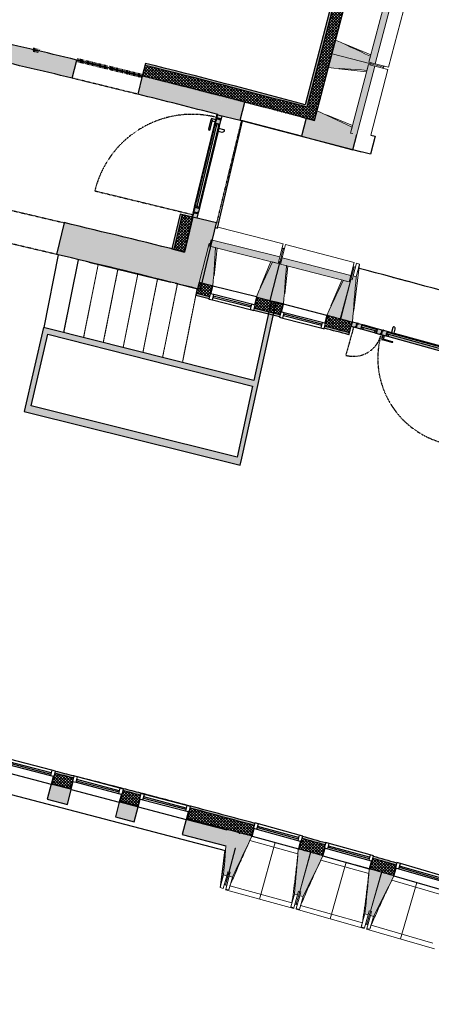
# Model space of a CAD drawing. Header units: millimetres. Extents: x -24070 to 30874, y -36590 to 4541.
# Tile 75 of 91: x 8772 to 13828, y -35684 to -23585. Entities that reach past the tile are written whole.
import ezdxf

# ---------------------------------------------------------------- set-up
doc = ezdxf.new("R2010")
doc.units = ezdxf.units.MM
doc.linetypes.add('Tiret', pattern=[2.5, 1.25, -1.25])
doc.linetypes.add('Tiret_2_', pattern=[2.5, 1.25, -1.25])
for name, color, linetype, lineweight, true_color in [('A-AREA', 4, 'Tiret', 100, 0x00ffff), ('A-DOOR-GLAZ', 7, 'Continuous', 25, 0x5c63b1), ('A-DOOR-HDLN', 5, 'Tiret', 25, 0x0000ff), ('A-GLAZ', 7, 'Continuous', 25, 0x5c63b1)]:
    doc.layers.add(name, color=color, linetype=linetype, lineweight=lineweight, true_color=true_color)
for name, color, linetype, lineweight in [('A-DOOR-FRAM', 7, 'Continuous', 25), ('A-WALL', 7, 'Continuous', 25), ('A-WALL-PATT', 7, 'Continuous', 25), ('BATIEMENT', 7, 'Continuous', 18), ('BATIMENT', 7, 'Continuous', 25), ('FENETRES', 7, 'Continuous', 25), ('GEN', 7, 'Continuous', 18), ('S-STRS', 7, 'Continuous', 18), ('SOLS', 7, 'Continuous', 25)]:
    doc.layers.add(name, color=color, linetype=linetype, lineweight=lineweight)
pattern_1 = [(45, (0, 0), (-17.67767, 17.67767), []), (135, (0, 0), (-17.67767, -17.67767), [])]

# ---------------------------------------------------------------- blocks, each defined once
blk = doc.blocks.new('XXX_VIDE FENETRE - 590-389517-2021_015_1111_DCE_1_50_N0 FINI_PLB_EFS')
at = {"layer": 'A-GLAZ'}
for p, q in [((260, -120), (-260, -120)), ((-260, -120), (-260, -135)), ((260, -135), (260, -120)), ((-260, -135), (260, -135))]:
    blk.add_line(p, q, dxfattribs=at)
at = {"layer": 'FENETRES'}
for p, q in [((-305, 0), (-305, -100)), ((-295, 0), (-305, 0)), ((295, 0), (-295, 0)), ((-295, -100), (-295, 0)), ((305, 0), (295, 0)), ((295, 0), (295, -100)), ((305, -100), (305, 0)), ((-305, -100), (-295, -100)), ((-260, -100), (-305, -100)), ((-305, -100), (-305, -168)), ((-260, -168), (-260, -100)), ((260, -100), (-260, -100)), ((260, -100), (260, -168)), ((305, -100), (260, -100)), ((295, -100), (305, -100)), ((305, -168), (305, -100)), ((-305, -168), (-260, -168)), ((-260, -168), (260, -168)), ((260, -168), (305, -168))]:
    blk.add_line(p, q, dxfattribs=at)
blk = doc.blocks.new('XXX_VIDE FENETRE - 550-377501-2021_015_1111_DCE_1_50_N0 FINI_PLB_EFS')
at = {"layer": 'A-GLAZ'}
for p, q in [((240, -120), (-240, -120)), ((-240, -120), (-240, -135)), ((240, -135), (240, -120)), ((-240, -135), (240, -135))]:
    blk.add_line(p, q, dxfattribs=at)
at = {"layer": 'FENETRES'}
for p, q in [((-285, 0), (-285, -100)), ((-275, 0), (-285, 0)), ((275, 0), (-275, 0)), ((-275, -100), (-275, 0)), ((285, 0), (275, 0)), ((275, 0), (275, -100)), ((285, -100), (285, 0)), ((-285, -100), (-275, -100)), ((-240, -100), (-285, -100)), ((-285, -100), (-285, -168)), ((-240, -168), (-240, -100)), ((240, -100), (-240, -100)), ((240, -100), (240, -168)), ((285, -100), (240, -100)), ((275, -100), (285, -100)), ((285, -168), (285, -100)), ((-285, -168), (-240, -168)), ((-240, -168), (240, -168)), ((240, -168), (285, -168))]:
    blk.add_line(p, q, dxfattribs=at)
blk = doc.blocks.new('XXX_VIDE FENETRE - 610-V9-2021_015_1111_DCE_1_50_N0 FINI_PLB_EFS')
at = {"layer": 'A-GLAZ'}
for p, q in [((270, -120), (-270, -120)), ((-270, -120), (-270, -135)), ((270, -135), (270, -120)), ((-270, -135), (270, -135))]:
    blk.add_line(p, q, dxfattribs=at)
at = {"layer": 'FENETRES'}
for p, q in [((-315, 0), (-315, -100)), ((-305, 0), (-315, 0)), ((-305, -100), (-305, 0)), ((305, 0), (-305, 0)), ((315, 0), (305, 0)), ((305, 0), (305, -100)), ((315, -100), (315, 0)), ((-315, -100), (-305, -100)), ((-270, -100), (-315, -100)), ((-315, -100), (-315, -168)), ((-270, -168), (-270, -100)), ((270, -100), (-270, -100)), ((270, -100), (270, -168)), ((315, -100), (270, -100)), ((305, -100), (315, -100)), ((315, -168), (315, -100)), ((-315, -168), (-270, -168)), ((-270, -168), (270, -168)), ((270, -168), (315, -168))]:
    blk.add_line(p, q, dxfattribs=at)
blk = doc.blocks.new('51_2V_PV_MV_XX_XX - Type 1-413034-2021_015_1111_DCE_1_50_N0 FINI_PLB_EFS')
at = {"layer": 'BATIMENT', "lineweight": 18, "true_color": 0x808080}
h = blk.add_hatch(color=8, dxfattribs=at)
h.paths.add_polyline_path([(-740, 94), (-740, 34), (-671, 34), (-671, 42), (-686, 42), (-686, 85), (-696, 85), (-696, 94), (-718, 94)])
h.paths.add_polyline_path([(696, 94), (696, 85), (686, 85), (686, 42), (671, 42), (671, 34), (740, 34), (740, 36), (739, 39), (740, 39), (740, 94), (717, 94)])
h = blk.add_hatch(color=8, dxfattribs=at)
h.paths.add_polyline_path([(-691, 94), (-691, 85), (-676, 85), (-676, 42), (-666, 42), (-666, 34), (-593, 34), (-593, 43), (-618, 43), (-618, 94), (-680, 94)])
h.paths.add_polyline_path([(297, 94), (297, 43), (272, 43), (272, 34), (345, 34), (345, 42), (355, 42), (355, 85), (370, 85), (370, 94), (331, 94)])
at = {"layer": 'BATIMENT', "lineweight": 18, "true_color": 0xc0c0c0}
h = blk.add_hatch(color=9, dxfattribs=at)
h.paths.add_polyline_path([(-686, 85), (-686, 52), (-676, 52), (-676, 85), (-678, 85)])
h.paths.add_polyline_path([(355, 85), (355, 52), (365, 52), (365, 85)])
h.paths.add_polyline_path([(676, 85), (676, 52), (686, 52), (686, 85), (677, 85)])
h = blk.add_hatch(color=9, dxfattribs=at)
h.paths.add_polyline_path([(-686, 52), (-686, 47), (-676, 47), (-676, 52), (-678, 52)])
h.paths.add_polyline_path([(355, 52), (355, 47), (365, 47), (365, 52), (363, 52)])
h.paths.add_polyline_path([(676, 52), (676, 47), (686, 47), (686, 52), (683, 52)])
h = blk.add_hatch(color=9, dxfattribs=at)
h.paths.add_polyline_path([(-686, 47), (-686, 45), (-676, 45), (-676, 47), (-685, 47)])
h.paths.add_polyline_path([(355, 47), (355, 45), (365, 45), (365, 47), (361, 47)])
h.paths.add_polyline_path([(676, 47), (676, 45), (686, 45), (686, 47), (682, 47)])
h = blk.add_hatch(color=9, dxfattribs=at)
h.paths.add_polyline_path([(-686, 45), (-686, 42), (-676, 42), (-676, 45), (-685, 45)])
h.paths.add_polyline_path([(-671, 42), (-671, 34), (-666, 34), (-666, 42), (-671, 42)])
h.paths.add_polyline_path([(345, 42), (345, 34), (350, 34), (350, 42), (348, 42)])
h.paths.add_polyline_path([(355, 45), (355, 42), (365, 42), (365, 45), (359, 45)])
h.paths.add_polyline_path([(666, 42), (666, 34), (671, 34), (671, 42), (669, 42)])
h.paths.add_polyline_path([(676, 45), (676, 42), (686, 42), (686, 45), (679, 45)])
at = {"layer": 'BATIMENT', "lineweight": 18, "true_color": 0x808080}
h = blk.add_hatch(color=8, dxfattribs=at)
h.paths.add_polyline_path([(-618, 94), (-618, 67), (-596, 67), (-596, 94)])
h.paths.add_polyline_path([(275, 94), (275, 67), (297, 67), (297, 94), (290, 94)])
at = {"layer": 'BATIMENT', "lineweight": 18, "true_color": 0xc0c0c0}
for points in [[(-596, 94), (-596, 67), (275, 67), (275, 94), (-584, 94)], [(-593, 43), (-593, 34), (272, 34), (272, 43), (-570, 43)], [(445, 94), (445, 67), (596, 67), (596, 94), (476, 94)], [(448, 43), (448, 34), (593, 34), (593, 43), (481, 43)]]:
    blk.add_hatch(color=9, dxfattribs=at).paths.add_polyline_path(points)
at = {"layer": 'BATIMENT', "lineweight": 18, "true_color": 0x808080}
h = blk.add_hatch(color=8, dxfattribs=at)
h.paths.add_polyline_path([(375, 94), (375, 85), (365, 85), (365, 42), (350, 42), (350, 34), (448, 34), (448, 43), (423, 43), (423, 94), (396, 94)])
h.paths.add_polyline_path([(618, 94), (618, 43), (593, 43), (593, 34), (666, 34), (666, 42), (676, 42), (676, 85), (691, 85), (691, 94), (652, 94)])
h = blk.add_hatch(color=8, dxfattribs=at)
h.paths.add_polyline_path([(423, 94), (423, 67), (445, 67), (445, 94), (438, 94)])
h.paths.add_polyline_path([(596, 94), (596, 67), (618, 67), (618, 94)])
at = {"layer": 'A-DOOR-FRAM'}
for p, q in [((-740, 94), (-696, 94)), ((-740, 34), (-740, 37)), ((-671, 34), (-740, 34)), ((-696, 94), (-696, 85)), ((-696, 85), (-686, 85)), ((-691, 94), (-618, 94)), ((-691, 85), (-691, 94)), ((-676, 85), (-691, 85)), ((-686, 85), (-686, 42)), ((-676, 52), (-686, 52)), ((-686, 47), (-676, 47)), ((-676, 45), (-686, 45)), ((-686, 42), (-671, 42)), ((-676, 42), (-676, 85)), ((-666, 42), (-676, 42)), ((-671, 42), (-671, 34)), ((-671, 34), (-666, 34)), ((-666, 34), (-666, 42)), ((-593, 34), (-666, 34)), ((-618, 67), (-618, 94)), ((-618, 94), (-596, 94)), ((-618, 94), (-618, 43)), ((-596, 67), (-618, 67)), ((-618, 43), (-593, 43)), ((-596, 94), (275, 94)), ((-596, 94), (-596, 67)), ((-593, 43), (-593, 34)), ((211, 34), (-593, 34)), ((272, 34), (244, 34)), ((272, 43), (297, 43)), ((272, 34), (272, 43)), ((345, 34), (272, 34)), ((275, 94), (297, 94)), ((275, 67), (275, 94)), ((297, 67), (275, 67)), ((297, 94), (297, 67)), ((297, 94), (370, 94)), ((297, 43), (297, 94)), ((355, 42), (345, 42)), ((345, 42), (345, 34)), ((345, 34), (350, 34)), ((350, 42), (365, 42)), ((350, 34), (350, 42)), ((448, 34), (350, 34)), ((355, 85), (355, 42)), ((370, 85), (355, 85)), ((365, 52), (355, 52)), ((355, 47), (365, 47)), ((365, 45), (355, 45)), ((365, 85), (375, 85)), ((365, 42), (365, 85)), ((370, 94), (370, 85)), ((375, 94), (423, 94)), ((375, 85), (375, 94)), ((423, 94), (445, 94)), ((423, 67), (423, 94)), ((423, 94), (423, 43)), ((445, 67), (423, 67)), ((423, 43), (448, 43)), ((445, 94), (596, 94)), ((445, 94), (445, 67)), ((448, 43), (448, 34)), ((593, 34), (448, 34)), ((593, 43), (618, 43)), ((593, 34), (593, 43)), ((666, 34), (593, 34)), ((596, 94), (618, 94)), ((596, 67), (596, 94)), ((618, 67), (596, 67)), ((618, 94), (618, 67)), ((618, 94), (691, 94)), ((618, 43), (618, 94)), ((666, 42), (666, 34)), ((676, 42), (666, 42)), ((666, 34), (671, 34)), ((671, 42), (686, 42)), ((671, 34), (671, 42)), ((740, 34), (671, 34)), ((676, 85), (676, 42)), ((691, 85), (676, 85)), ((686, 52), (676, 52)), ((676, 47), (686, 47)), ((686, 45), (676, 45)), ((686, 85), (696, 85)), ((686, 42), (686, 85)), ((691, 94), (691, 85)), ((696, 94), (740, 94)), ((696, 85), (696, 94)), ((740, 94), (740, 39)), ((740, 36), (740, 34))]:
    blk.add_line(p, q, dxfattribs=at)
at = {"layer": 'A-DOOR-GLAZ'}
for p, q in [((-618, 67), (297, 67)), ((-618, 43), (-618, 67)), ((297, 43), (-618, 43)), ((297, 67), (297, 43)), ((423, 67), (618, 67)), ((423, 43), (423, 67)), ((618, 43), (423, 43)), ((618, 67), (618, 43))]:
    blk.add_line(p, q, dxfattribs=at)
at = {"layer": 'A-DOOR-HDLN'}
for p, q in [((-711, 1173), (-711, 102)), ((711, 102), (711, 453))]:
    blk.add_line(p, q, dxfattribs=at)
for centre, radius, start, end in [((-711, 102), 1071, 0, 90), ((711, 102), 351, 90, 180)]:
    blk.add_arc(centre, radius, start, end, dxfattribs=at)
at = {"layer": 'BATIMENT'}
for p, q in [((198, 150), (198, 137)), ((206, 150), (328, 150)), ((328, 137), (206, 137)), ((316, 137), (316, 94)), ((340, 150), (328, 150)), ((340, 137), (340, 150)), ((340, 94), (340, 137)), ((211, 34), (211, -16)), ((244, 34), (211, 34)), ((244, -31), (244, 34)), ((211, -17), (211, -19))]:
    blk.add_line(p, q, dxfattribs=at)
at = {"layer": 'BATIMENT', "flags": 128}
for points in [[(198, 150), (198, 150), (199, 150), (199, 150), (200, 150), (201, 150), (203, 150), (204, 150), (206, 150)], [(206, 137), (204, 137), (203, 137), (201, 137), (200, 137), (199, 137), (199, 137), (198, 137), (198, 137)]]:
    blk.add_lwpolyline(points, dxfattribs=at)
at = {"layer": 'BATIMENT'}
for centre, radius, start, end in [((238, -16), 27.2, 180, 249.4572), ((233, -31), 11.6, 249.4572, 360)]:
    blk.add_arc(centre, radius, start, end, dxfattribs=at)
blk = doc.blocks.new('51_1V_PV_MM_XX_XX - Type 1-419808-2021_015_1111_DCE_1_50_N0 FINI_PLB_EFS')
at = {"layer": 'BATIMENT', "lineweight": 18, "true_color": 0x808080}
h = blk.add_hatch(color=8, dxfattribs=at)
h.paths.add_polyline_path([(-654, 34), (-585, 34), (-585, 42), (-600, 42), (-600, 85), (-610, 85), (-610, 94), (-654, 94), (-654, 75)])
h.paths.add_polyline_path([(585, 34), (640, 34), (640, 85), (643, 86), (643, 94), (610, 94), (610, 85), (600, 85), (600, 42), (585, 42), (585, 39)])
h = blk.add_hatch(color=8, dxfattribs=at)
h.paths.add_polyline_path([(-605, 85), (-590, 85), (-590, 42), (-580, 42), (-580, 34), (-507, 34), (-507, 43), (-532, 43), (-532, 94), (-605, 94)])
h.paths.add_polyline_path([(507, 34), (580, 34), (580, 42), (590, 42), (590, 85), (605, 85), (605, 94), (532, 94), (532, 43), (507, 43), (507, 37)])
at = {"layer": 'BATIMENT', "lineweight": 18, "true_color": 0xc0c0c0}
h = blk.add_hatch(color=9, dxfattribs=at)
h.paths.add_polyline_path([(-600, 52), (-590, 52), (-590, 85), (-600, 85), (-600, 74)])
h.paths.add_polyline_path([(590, 52), (600, 52), (600, 85), (590, 85), (590, 57)])
h = blk.add_hatch(color=9, dxfattribs=at)
h.paths.add_polyline_path([(-600, 47), (-590, 47), (-590, 52), (-600, 52), (-600, 47)])
h.paths.add_polyline_path([(590, 47), (600, 47), (600, 52), (590, 52), (590, 49)])
h = blk.add_hatch(color=9, dxfattribs=at)
h.paths.add_polyline_path([(-600, 45), (-590, 45), (-590, 47), (-600, 47)])
h.paths.add_polyline_path([(590, 45), (600, 45), (599, 47), (590, 47), (590, 45)])
h = blk.add_hatch(color=9, dxfattribs=at)
h.paths.add_polyline_path([(-600, 42), (-590, 42), (-591, 45), (-600, 44)])
h.paths.add_polyline_path([(-585, 34), (-580, 34), (-580, 42), (-585, 42), (-585, 41)])
h.paths.add_polyline_path([(580, 34), (585, 34), (585, 42), (580, 42), (580, 34)])
h.paths.add_polyline_path([(590, 42), (600, 42), (599, 45), (590, 45), (590, 43)])
at = {"layer": 'BATIMENT', "lineweight": 18, "true_color": 0x808080}
h = blk.add_hatch(color=8, dxfattribs=at)
h.paths.add_polyline_path([(-532, 67), (-510, 67), (-510, 94), (-532, 94), (-532, 89)])
h.paths.add_polyline_path([(510, 67), (532, 67), (532, 94), (510, 94), (510, 89)])
at = {"layer": 'BATIMENT', "lineweight": 18, "true_color": 0xc0c0c0}
for points in [[(-510, 67), (510, 67), (510, 94), (-510, 94), (-510, 72)], [(-507, 34), (507, 34), (507, 43), (-507, 43)]]:
    blk.add_hatch(color=9, dxfattribs=at).paths.add_polyline_path(points)
at = {"layer": 'A-DOOR-FRAM'}
for p, q in [((-654, 94), (-610, 94)), ((-654, 34), (-654, 85)), ((-585, 34), (-654, 34)), ((-610, 94), (-610, 85)), ((-610, 85), (-600, 85)), ((-605, 94), (-532, 94)), ((-605, 85), (-605, 94)), ((-590, 85), (-605, 85)), ((-600, 85), (-600, 42)), ((-590, 52), (-600, 52)), ((-600, 47), (-590, 47)), ((-590, 45), (-600, 45)), ((-600, 42), (-585, 42)), ((-590, 42), (-590, 85)), ((-580, 42), (-590, 42)), ((-585, 42), (-585, 34)), ((-585, 34), (-580, 34)), ((-580, 34), (-580, 42)), ((-507, 34), (-580, 34)), ((-532, 67), (-532, 94)), ((-532, 94), (-510, 94)), ((-532, 94), (-532, 43)), ((-510, 67), (-532, 67)), ((-532, 43), (-507, 43)), ((-510, 94), (510, 94)), ((-510, 94), (-510, 67)), ((-507, 43), (-507, 34)), ((446, 34), (-507, 34)), ((507, 34), (479, 34)), ((507, 43), (532, 43)), ((507, 34), (507, 43)), ((580, 34), (507, 34)), ((510, 94), (532, 94)), ((510, 67), (510, 94)), ((532, 67), (510, 67)), ((532, 94), (532, 67)), ((532, 94), (605, 94)), ((532, 43), (532, 94)), ((590, 42), (580, 42)), ((580, 42), (580, 34)), ((580, 34), (585, 34)), ((585, 42), (600, 42)), ((585, 34), (585, 42)), ((640, 34), (585, 34)), ((590, 85), (590, 42)), ((605, 85), (590, 85)), ((600, 52), (590, 52)), ((590, 47), (600, 47)), ((600, 45), (590, 45)), ((600, 85), (610, 85)), ((600, 42), (600, 85)), ((605, 94), (605, 85)), ((610, 94), (643, 94)), ((610, 85), (610, 94))]:
    blk.add_line(p, q, dxfattribs=at)
at = {"layer": 'A-DOOR-GLAZ'}
for p, q in [((-532, 67), (532, 67)), ((-532, 43), (-532, 67)), ((532, 43), (-532, 43)), ((532, 67), (532, 43))]:
    blk.add_line(p, q, dxfattribs=at)
at = {"layer": 'A-DOOR-HDLN'}
blk.add_line((-625, 1332), (-625, 102), dxfattribs=at)
blk.add_arc((-625, 102), 1230, 0, 90, dxfattribs=at)
at = {"layer": 'BATIMENT'}
for p, q in [((433, 150), (433, 137)), ((441, 150), (563, 150)), ((563, 137), (441, 137)), ((551, 137), (551, 94)), ((575, 150), (563, 150)), ((575, 137), (575, 150)), ((575, 94), (575, 137)), ((446, 34), (446, -16)), ((479, 34), (446, 34)), ((479, -31), (479, 34)), ((446, -17), (446, -19))]:
    blk.add_line(p, q, dxfattribs=at)
at = {"layer": 'BATIMENT', "flags": 128}
for points in [[(433, 150), (433, 150), (434, 150), (434, 150), (435, 150), (437, 150), (438, 150), (439, 150), (441, 150)], [(441, 137), (439, 137), (438, 137), (437, 137), (435, 137), (434, 137), (434, 137), (433, 137), (433, 137)]]:
    blk.add_lwpolyline(points, dxfattribs=at)
at = {"layer": 'BATIMENT'}
for centre, radius, start, end in [((473, -16), 27.2, 180, 249.4572), ((468, -31), 11.6, 249.4572, 360)]:
    blk.add_arc(centre, radius, start, end, dxfattribs=at)
blk = doc.blocks.new('B02_ARC_rvt-1-2021_015_1111_DCE_1_50_N0 FINI_PLB_EFS')
at = {"layer": 'A-WALL-PATT', "lineweight": 18}
h = blk.add_hatch(dxfattribs=at)
h.set_pattern_fill('FP_1', color=256, style=0, pattern_type=2)
h.set_pattern_definition(pattern_1)
h.paths.add_polyline_path([(12394, -24823), (13987, -18712), (13857, -18677), (12264, -24789), (12297, -24797)])
at = {"layer": 'A-WALL-PATT', "lineweight": 5, "true_color": 0xdadada}
for points in [[(12297, -24661), (13823, -18808), (13799, -18802), (12273, -24654), (12285, -24658)], [(12273, -24654), (12279, -24630), (11293, -24371), (10317, -24123), (10311, -24147), (11299, -24398), (12240, -24646)], [(10663, -26408), (10768, -25979), (10743, -25973), (10639, -26402)]]:
    blk.add_hatch(color=254, dxfattribs=at).paths.add_polyline_path(points)
at = {"layer": 'A-WALL-PATT', "lineweight": 18}
h = blk.add_hatch(dxfattribs=at)
h.set_pattern_fill('FP_1', color=256, style=0, pattern_type=2)
h.set_pattern_definition(pattern_1)
h.paths.add_polyline_path([(12264, -24789), (12297, -24661), (12240, -24646), (11260, -24388), (10311, -24147), (10278, -24278), (11311, -24541), (12239, -24785), (12240, -24782), (12250, -24785)])
h = blk.add_hatch(dxfattribs=at)
h.set_pattern_fill('FP_1', color=256, style=0, pattern_type=2)
h.set_pattern_definition(pattern_1)
h.paths.add_polyline_path([(10795, -26440), (10899, -26011), (10768, -25979), (10663, -26408)])
h = blk.add_hatch(dxfattribs=at)
h.set_pattern_fill('FP_1', color=256, style=0, pattern_type=2)
h.set_pattern_definition(pattern_1)
h.paths.add_polyline_path([(11969, -27209), (12003, -27079), (11688, -26998), (11655, -27129), (11961, -27207)])
h.paths.add_polyline_path([(11103, -26987), (11136, -26856), (10976, -26815), (10943, -26946), (11095, -26985)])
at = {"layer": 'A-WALL-PATT', "lineweight": 5, "true_color": 0xdadada}
h = blk.add_hatch(color=254, dxfattribs=at)
h.paths.add_polyline_path([(11963, -27234), (11969, -27209), (11655, -27129), (11649, -27153), (11961, -27233)])
h.paths.add_polyline_path([(11097, -27011), (11103, -26987), (10943, -26946), (10936, -26970), (11095, -27011)])
at = {"layer": 'A-WALL-PATT', "lineweight": 18}
h = blk.add_hatch(dxfattribs=at)
h.set_pattern_fill('FP_1', color=256, style=0, pattern_type=2)
h.set_pattern_definition(pattern_1)
h.paths.add_polyline_path([(12822, -27433), (12857, -27303), (12555, -27223), (12521, -27353), (12762, -27418)])
at = {"layer": 'A-WALL-PATT', "true_color": 0xdadada}
blk.add_hatch(color=254, dxfattribs=at).paths.add_polyline_path([(12815, -27458), (12822, -27433), (12521, -27353), (12514, -27378), (12725, -27433)])
at = {"layer": 'A-WALL-PATT', "lineweight": 18}
h = blk.add_hatch(dxfattribs=at)
h.set_pattern_fill('FP_1', color=256, style=0, pattern_type=2)
h.set_pattern_definition(pattern_1)
h.paths.add_polyline_path([(18449, -35684), (18492, -35556), (18304, -35493), (18262, -35621), (18428, -35677)])
h.paths.add_polyline_path([(17683, -35430), (17725, -35302), (17444, -35211), (17403, -35339), (17584, -35398)])
h.paths.add_polyline_path([(16822, -35152), (16863, -35024), (16581, -34934), (16541, -35063), (16722, -35121)])
h.paths.add_polyline_path([(15959, -34881), (15999, -34752), (15717, -34664), (15678, -34794), (15959, -34881)])
h.paths.add_polyline_path([(15094, -34615), (15133, -34486), (14850, -34400), (14812, -34530), (15094, -34615)])
h.paths.add_polyline_path([(14227, -34356), (14265, -34226), (13982, -34143), (13944, -34273), (14227, -34356)])
h.paths.add_polyline_path([(13358, -34103), (13396, -33973), (13111, -33891), (13075, -34021), (13358, -34102)])
h.paths.add_polyline_path([(12488, -33856), (12524, -33725), (12240, -33646), (12204, -33777), (12487, -33855)])
h.paths.add_polyline_path([(11616, -33615), (11652, -33485), (11223, -33369), (10864, -33273), (10830, -33404), (11311, -33533), (11616, -33615)])
h.paths.add_polyline_path([(10221, -33244), (10255, -33114), (10042, -33058), (10008, -33189), (10218, -33243)])
h.paths.add_polyline_path([(9397, -33033), (9431, -32903), (9204, -32846), (9170, -32976), (9395, -33033)])
h.paths.add_polyline_path([(8559, -32825), (8593, -32694), (8378, -32641), (8344, -32772), (8485, -32807)])
h.paths.add_polyline_path([(7731, -32625), (7765, -32494), (7223, -32366), (7067, -32330), (7037, -32461), (7551, -32582)])
at = {"layer": 'A-WALL-PATT', "lineweight": 5, "true_color": 0xdadada}
h = blk.add_hatch(color=254, dxfattribs=at)
h.paths.add_polyline_path([(18364, -35513), (18372, -35489), (18312, -35469), (18304, -35493), (18360, -35512)])
h.paths.add_polyline_path([(17725, -35302), (17733, -35278), (17452, -35187), (17444, -35211), (17714, -35299)])
h.paths.add_polyline_path([(16863, -35024), (16871, -35000), (16589, -34911), (16581, -34934), (16852, -35020)])
h.paths.add_polyline_path([(15999, -34752), (16007, -34728), (15724, -34640), (15717, -34664), (15989, -34749)])
h.paths.add_polyline_path([(15133, -34486), (15141, -34462), (14857, -34377), (14850, -34400), (15123, -34483)])
h.paths.add_polyline_path([(14266, -34226), (14273, -34202), (13989, -34119), (13982, -34143), (14255, -34223)])
h.paths.add_polyline_path([(13396, -33973), (13403, -33949), (13118, -33867), (13111, -33891), (13386, -33970)])
h.paths.add_polyline_path([(12524, -33725), (12530, -33701), (12247, -33622), (12240, -33646), (12514, -33723)])
h.paths.add_polyline_path([(11652, -33485), (11658, -33461), (11258, -33353), (10871, -33249), (10864, -33273), (11311, -33393), (11642, -33482)])
h.paths.add_polyline_path([(10255, -33114), (10261, -33089), (10048, -33034), (10042, -33058), (10243, -33110)])
h.paths.add_polyline_path([(9431, -32903), (9438, -32878), (9211, -32821), (9204, -32846), (9421, -32900)])
h.paths.add_polyline_path([(8593, -32694), (8599, -32670), (8384, -32617), (8378, -32641), (8585, -32692)])
h.paths.add_polyline_path([(7765, -32494), (7771, -32470), (7223, -32341), (7073, -32306), (7067, -32330), (7479, -32426), (7761, -32493)])
at = {"layer": 'A-AREA'}
blk.add_line((9005, -23970), (8938, -23954), dxfattribs=at)
blk.add_arc((-16003, -130034), 108973, 76.0441, 76.4805, dxfattribs=at)
at = {"layer": 'A-WALL'}
for p, q in [((13823, -18808), (12297, -24661)), ((10768, -25979), (10663, -26408)), ((10943, -26946), (11103, -26987)), ((11655, -27129), (11969, -27209))]:
    blk.add_line(p, q, dxfattribs=at)
at = {"layer": 'A-WALL', "flags": 128}
blk.add_lwpolyline([(12297, -24661), (12285, -24658), (12273, -24654)], dxfattribs=at)
at = {"layer": 'A-WALL'}
for centre, radius, start, end in [((-16003, -130034), 109108, 74.97973, 76.0441), ((-22220, -158763), 135925, 75.06031, 75.19172), ((-21392, -154971), 125900, 75.82853, 75.93502), ((-21392, -154971), 125900, 75.44169, 75.54181), ((-21392, -154971), 125900, 74.78399, 75.15499), ((-21392, -154971), 125900, 74.37225, 74.5063), ((-21392, -154971), 125900, 73.95962, 74.09455)]:
    blk.add_arc(centre, radius, start, end, dxfattribs=at)
at = {"layer": 'BATIEMENT', "lineweight": 25}
for p, q in [((12394, -24823), (13987, -18712)), ((13792, -18826), (12279, -24630)), ((10317, -24123), (10278, -24278)), ((12239, -24785), (12240, -24782)), ((12240, -24782), (12394, -24823)), ((10743, -25973), (10639, -26402)), ((10899, -26011), (10743, -25973)), ((10795, -26440), (10899, -26011)), ((10639, -26402), (10795, -26440)), ((10976, -26815), (10936, -26970)), ((11136, -26856), (10976, -26815)), ((10936, -26970), (11097, -27011)), ((12003, -27079), (11688, -26998)), ((11649, -27153), (11963, -27234)), ((12815, -27458), (12857, -27303)), ((10048, -33034), (10047, -33038)), ((10260, -33094), (10261, -33089)), ((10871, -33249), (10870, -33253)), ((13076, -34020), (13075, -34021))]:
    blk.add_line(p, q, dxfattribs=at)
for centre, radius, start, end in [((-16003, -130034), 109133, 74.97983, 76.0441), ((-16003, -130034), 108973, 74.97922, 76.0441), ((-22220, -158763), 136060, 75.06031, 75.19197), ((-22220, -158763), 135900, 75.06031, 75.19168), ((-21392, -154971), 125925, 75.82843, 75.93491), ((-21392, -154971), 125765, 75.82904, 75.93565), ((-21392, -154971), 125925, 75.44168, 75.54178), ((-21392, -154971), 125765, 75.44179, 75.54202), ((-21392, -154971), 125925, 74.78397, 75.15503), ((-21392, -154971), 125765, 74.78413, 75.15477), ((-21392, -154971), 125925, 74.37231, 74.50633), ((-21392, -154971), 125765, 74.37195, 74.50614), ((-21392, -154971), 125925, 73.95959, 74.09466), ((-21392, -154971), 125765, 73.95975, 74.09395)]:
    blk.add_arc(centre, radius, start, end, dxfattribs=at)
at = {"layer": 'BATIMENT'}
blk.add_line((13066, -34019), (12902, -33972), dxfattribs=at)
for start, end in [(75.54178, 75.82843), (75.15503, 75.44168)]:
    blk.add_arc((-21392, -154971), 125925, start, end, dxfattribs=at)
at = {"layer": 'SOLS'}
for p, q in [((9071, -27368), (9249, -26475)), ((12003, -27078), (11920, -27057)), ((12859, -27303), (12857, -27303)), ((10010, -33190), (10221, -33244)), ((11226, -33510), (11322, -33535)), ((11471, -33576), (11476, -33577)), ((12344, -33815), (12348, -33817)), ((13215, -34061), (13219, -34063))]:
    blk.add_line(p, q, dxfattribs=at)
for start, end in [(75.82904, 75.93565), (74.96945, 75.15477)]:
    blk.add_arc((-21392, -154971), 125765, start, end, dxfattribs=at)
at = {"layer": 'BATIMENT', "lineweight": 18}
for name, p, rotation in [('51_1V_PV_MM_XX_XX - Type 1-419808-2021_015_1111_DCE_1_50_N0 FINI_PLB_EFS', (11136, -25395), 76.3659729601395), ('51_2V_PV_MV_XX_XX - Type 1-413034-2021_015_1111_DCE_1_50_N0 FINI_PLB_EFS', (13583, -27461), 164.6014896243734)]:
    blk.add_blockref(name, p, dxfattribs=dict(at, rotation=rotation))
at = {"layer": 'FENETRES', "lineweight": 18}
for name, p, rotation in [('XXX_VIDE FENETRE - 550-377501-2021_015_1111_DCE_1_50_N0 FINI_PLB_EFS', (11412, -26925), 345.8587770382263), ('XXX_VIDE FENETRE - 550-377501-2021_015_1111_DCE_1_50_N0 FINI_PLB_EFS', (12279, -27149), 345.4396812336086), ('XXX_VIDE FENETRE - 610-V9-2021_015_1111_DCE_1_50_N0 FINI_PLB_EFS', (8864, -32902), 165.3533528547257), ('XXX_VIDE FENETRE - 610-V9-2021_015_1111_DCE_1_50_N0 FINI_PLB_EFS', (9700, -33121), 165.3533528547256), ('XXX_VIDE FENETRE - 610-V9-2021_015_1111_DCE_1_50_N0 FINI_PLB_EFS', (10522, -33335), 165.3533528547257), ('XXX_VIDE FENETRE - 590-389517-2021_015_1111_DCE_1_50_N0 FINI_PLB_EFS', (11910, -33697), 164.6538279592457), ('XXX_VIDE FENETRE - 590-389517-2021_015_1111_DCE_1_50_N0 FINI_PLB_EFS', (12781, -33939), 164.6538279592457), ('XXX_VIDE FENETRE - 590-389517-2021_015_1111_DCE_1_50_N0 FINI_PLB_EFS', (13651, -34188), 163.8305585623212)]:
    blk.add_blockref(name, p, dxfattribs=dict(at, rotation=rotation))
blk = doc.blocks.new('20_MUR PREFA_01 - MODULE_01 B-3165811-2021_015_1111_DCE_1_50_N0 FINI_PLB_EFS')
at = {"layer": 'GEN'}
for p, q in [((0, 722), (0, 661)), ((0, 661), (0, 58)), ((0, 1), (0, 58))]:
    blk.add_line(p, q, dxfattribs=at)
blk = doc.blocks.new('Ouverture en rectangle - Ouverture en rectangle _83x207_-3216016-2021_015_1111_DCE_1_50_N0 FINI_PLB_EFS')
at = {"layer": 'A-DOOR-HDLN', "linetype": 'Tiret_2_'}
for p, q in [((-415, 115), (415, 115)), ((415, -115), (-415, -115))]:
    blk.add_line(p, q, dxfattribs=at)
blk = doc.blocks.new('Ouverture en rectangle - Ouverture en rectangle _83x207_-3216357-2021_015_1111_DCE_1_50_N0 FINI_PLB_EFS')
at = {"layer": 'A-DOOR-HDLN', "linetype": 'Tiret_2_'}
for p, q in [((-415, 200), (415, 200)), ((415, -200), (-415, -200))]:
    blk.add_line(p, q, dxfattribs=at)
blk = doc.blocks.new('Ouverture en rectangle - Ouverture en rectangle _129_5x239_-3440056-2021_015_1111_DCE_1_50_N0 FINI_PLB_EFS')
at = {"layer": 'A-DOOR-HDLN', "linetype": 'Tiret_2_'}
for p, q in [((-647.5, 150), (647.5, 150)), ((647.5, -150), (-647.5, -150))]:
    blk.add_line(p, q, dxfattribs=at)
blk = doc.blocks.new('B02_DC_STR_rvt-1-2021_015_1111_DCE_1_50_N0 FINI_PLB_EFS')
at = {"layer": 'A-WALL-PATT', "true_color": 0x787878}
h = blk.add_hatch(color=8, dxfattribs=at)
h.paths.add_polyline_path([(11204, -24750), (11259, -24527), (10714, -24388), (10278, -24278), (10223, -24502), (10824, -24653), (11055, -24712)])
h.paths.add_polyline_path([(9417, -24305), (9472, -24081), (8842, -23932), (8316, -23810), (8266, -24034), (8894, -24180)])
h.paths.add_polyline_path([(7388, -23837), (7438, -23613), (6968, -23510), (6940, -23504), (6893, -23729), (7189, -23794)])
h.paths.add_polyline_path([(6080, -23558), (6128, -23333), (5872, -23280), (5826, -23506), (5946, -23530)])
h.paths.add_polyline_path([(5793, -23499), (5839, -23274), (5379, -23180), (4720, -23050), (4677, -23276), (5435, -23426), (5686, -23477)])
h.paths.add_polyline_path([(3862, -23122), (3905, -22896), (3392, -22802), (3159, -22760), (3122, -22987), (3647, -23082)])
h = blk.add_hatch(color=8, dxfattribs=at)
h.paths.add_polyline_path([(10991, -26902), (11190, -26082), (10899, -26011), (10700, -26829), (10846, -26865)])
h.paths.add_polyline_path([(11479, -24819), (11536, -24599), (11259, -24527), (11204, -24753), (11311, -24779)])
blk.add_hatch(color=8, dxfattribs=at).paths.add_polyline_path([(12865, -25183), (12913, -24998), (12863, -24985), (12859, -25000), (12381, -24875), (12394, -24823), (12291, -24796), (12233, -25018), (12859, -25182)])
h = blk.add_hatch(color=8, dxfattribs=at)
h.paths.add_polyline_path([(10700, -26829), (10795, -26440), (9963, -26236), (9316, -26080), (9225, -26470), (10056, -26670)])
h.paths.add_polyline_path([(8417, -26280), (8508, -25891), (7213, -25598), (5946, -25324), (5473, -25227), (5393, -25618), (6007, -25746), (7251, -26016), (7990, -26183)])
h.paths.add_polyline_path([(5360, -25612), (5440, -25220), (4729, -25073), (4652, -25465), (4861, -25508), (5359, -25611)])
at = {"layer": 'A-WALL-PATT', "true_color": 0xd2d2d2}
for points in [[(11499, -28974), (11921, -27056), (11862, -27043), (11441, -28959)], [(8894, -28417), (9131, -27383), (9064, -27366), (8826, -28400)], [(11633, -28087), (11648, -28019), (9131, -27383), (9116, -27451), (11055, -27942)], [(11480, -29061), (11499, -28974), (8914, -28330), (8894, -28417), (11441, -29052)]]:
    blk.add_hatch(color=254, dxfattribs=at).paths.add_polyline_path(points)
at = {"layer": 'A-WALL-PATT', "true_color": 0x787878}
h = blk.add_hatch(color=8, dxfattribs=at)
h.paths.add_polyline_path([(11424, -33767), (11474, -33584), (11469, -33583), (11420, -33767)])
h.paths.add_polyline_path([(11305, -33736), (11321, -33544), (10818, -33413), (10769, -33596), (11060, -33672)])
h.paths.add_polyline_path([(10179, -33442), (10227, -33258), (9995, -33198), (9947, -33381), (10033, -33404)])
h.paths.add_polyline_path([(9357, -33227), (9405, -33043), (9159, -32979), (9111, -33163), (9194, -33185)])
h.paths.add_polyline_path([(8521, -33009), (8569, -32825), (8334, -32764), (8286, -32947), (8370, -32969)])
h.paths.add_polyline_path([(7698, -32794), (7746, -32610), (7046, -32427), (7037, -32462), (7050, -32465), (7015, -32615), (7053, -32625), (7089, -32474), (7240, -32510), (7175, -32657), (7479, -32736)])
at = {"layer": 'BATIMENT', "lineweight": 5, "true_color": 0x787878}
for points in [[(13140, -24128), (13360, -23286), (13282, -23265), (13282, -23302), (13272, -23302), (13062, -24107), (13099, -24117)], [(13086, -24129), (13090, -24114), (13062, -24107), (13081, -24035), (12652, -23835), (12608, -24004), (13081, -24128)], [(13036, -24208), (13055, -24136), (13083, -24144), (13086, -24129), (12608, -24004), (12564, -24174), (12969, -24203)], [(12913, -24998), (13133, -24157), (13055, -24136), (12835, -24978), (12863, -24985)], [(12859, -25000), (12863, -24985), (12835, -24978), (12854, -24906), (12425, -24706), (12381, -24875), (12843, -24996)], [(11146, -26858), (11177, -26385), (11104, -26367), (11111, -26339), (11097, -26336), (10976, -26815), (11136, -26856)], [(11948, -26580), (11968, -26501), (11124, -26289), (11104, -26367), (11876, -26561)], [(11849, -27035), (11970, -26555), (11955, -26552), (11948, -26580), (11876, -26561), (11679, -26992), (11822, -27028)], [(12013, -27080), (12047, -26607), (11975, -26588), (11983, -26561), (11968, -26557), (11844, -27036), (12003, -27077)], [(12817, -26807), (12838, -26729), (11996, -26510), (11975, -26588), (12033, -26588), (12033, -26603), (12806, -26804)], [(12859, -27302), (12905, -26744), (12867, -26734), (12854, -26782), (12839, -26778), (12710, -27262), (12843, -27298)], [(12715, -27262), (12839, -26783), (12825, -26779), (12817, -26807), (12745, -26788), (12545, -27218), (12660, -27248)], [(11315, -34104), (11328, -34056), (11342, -34060), (11471, -33576), (11322, -33536), (11276, -34094), (11311, -34103)], [(11384, -34121), (11625, -33619), (11616, -33616), (11616, -33615), (11476, -33577), (11344, -34058), (11358, -34062), (11345, -34110), (11358, -34114)], [(12184, -34340), (12197, -34292), (12212, -34296), (12344, -33815), (12204, -33777), (12204, -33777), (12194, -33775), (12146, -34330), (12158, -34333)], [(12252, -34359), (12496, -33861), (12487, -33858), (12488, -33856), (12349, -33816), (12213, -34296), (12227, -34300), (12214, -34349), (12227, -34352)], [(13051, -34585), (13065, -34537), (13079, -34541), (13215, -34061), (13066, -34019), (13013, -34574), (13033, -34580)], [(13119, -34604), (13368, -34106), (13358, -34103), (13358, -34102), (13219, -34062), (13080, -34541), (13095, -34545), (13081, -34593), (13099, -34599)]]:
    blk.add_hatch(color=8, dxfattribs=at).paths.add_polyline_path(points)
at = {"layer": 'BATIEMENT'}
for p, q in [((13282, -23265), (13062, -24107)), ((13140, -24128), (13360, -23286)), ((12652, -23835), (12608, -24004)), ((12608, -24004), (12564, -24174)), ((12608, -24004), (13086, -24129)), ((13086, -24129), (12608, -24004)), ((13062, -24107), (13081, -24035)), ((13055, -24136), (12835, -24978)), ((12913, -24998), (13133, -24157)), ((13036, -24208), (13055, -24136)), ((13055, -24136), (13083, -24144)), ((13133, -24157), (13055, -24136)), ((13090, -24114), (13062, -24107)), ((13062, -24107), (13140, -24128)), ((13083, -24144), (13086, -24129)), ((13086, -24129), (13090, -24114)), ((12425, -24706), (12394, -24823)), ((12835, -24978), (12854, -24906)), ((12863, -24985), (12835, -24978)), ((12835, -24978), (12863, -24985)), ((11097, -26336), (10976, -26815)), ((11111, -26339), (11097, -26336)), ((11124, -26289), (11104, -26367)), ((11104, -26367), (11111, -26339)), ((11177, -26385), (11104, -26367)), ((11104, -26367), (11948, -26580)), ((11968, -26501), (11124, -26289)), ((11968, -26557), (11844, -27036)), ((11849, -27035), (11970, -26555)), ((11948, -26580), (11876, -26561)), ((11948, -26580), (11968, -26501)), ((11955, -26552), (11948, -26580)), ((11970, -26555), (11955, -26552)), ((11983, -26561), (11968, -26557)), ((11996, -26510), (11975, -26588)), ((11975, -26588), (11983, -26561)), ((12047, -26607), (11975, -26588)), ((11975, -26588), (12817, -26807)), ((12838, -26729), (11996, -26510)), ((12817, -26807), (12838, -26729)), ((12867, -26734), (12854, -26782)), ((12905, -26744), (12867, -26734)), ((10976, -26815), (11136, -26856)), ((12839, -26778), (12710, -27262)), ((12715, -27262), (12839, -26783)), ((12817, -26807), (12745, -26788)), ((12825, -26779), (12817, -26807)), ((12839, -26783), (12825, -26779)), ((12854, -26782), (12839, -26778)), ((11689, -26995), (11849, -27035)), ((11844, -27036), (12003, -27077)), ((12555, -27220), (12715, -27262)), ((12710, -27262), (12859, -27302)), ((11471, -33576), (11322, -33536)), ((11469, -33583), (11471, -33576)), ((11476, -33577), (11474, -33584)), ((11616, -33615), (11476, -33577)), ((11342, -34060), (11420, -33767)), ((11424, -33767), (11344, -34058)), ((12344, -33815), (12204, -33777)), ((12212, -34296), (12344, -33815)), ((12349, -33816), (12213, -34296)), ((12488, -33856), (12349, -33816)), ((11276, -34094), (11315, -34104)), ((11315, -34104), (11328, -34056)), ((11328, -34056), (11342, -34060)), ((11344, -34058), (11358, -34062)), ((11358, -34062), (11345, -34110)), ((11345, -34110), (11384, -34121)), ((13215, -34061), (13066, -34019)), ((13079, -34541), (13215, -34061)), ((13219, -34062), (13080, -34541)), ((13358, -34102), (13219, -34062)), ((12146, -34330), (12184, -34340)), ((12184, -34340), (12197, -34292)), ((12197, -34292), (12212, -34296)), ((12213, -34296), (12227, -34300)), ((12227, -34300), (12214, -34349)), ((12214, -34349), (12252, -34359)), ((13013, -34574), (13051, -34585)), ((13051, -34585), (13065, -34537)), ((13065, -34537), (13079, -34541)), ((13080, -34541), (13095, -34545)), ((13095, -34545), (13081, -34593)), ((13081, -34593), (13119, -34604))]:
    blk.add_line(p, q, dxfattribs=at)
at = {"layer": 'BATIEMENT', "lineweight": 25}
for p, q in [((9417, -24305), (9472, -24081)), ((10278, -24278), (10223, -24502)), ((11536, -24599), (11259, -24527)), ((11259, -24527), (11259, -24527)), ((11479, -24819), (11536, -24599)), ((11204, -24750), (11204, -24753)), ((11204, -24753), (11479, -24819)), ((12291, -24796), (12233, -25018)), ((12394, -24823), (12291, -24796)), ((12233, -25018), (12865, -25183)), ((12865, -25183), (12913, -24998)), ((10899, -26011), (10795, -26440)), ((11190, -26082), (10899, -26011)), ((9316, -26080), (9225, -26470)), ((10991, -26902), (11190, -26082)), ((11499, -28974), (11921, -27056)), ((11862, -27043), (11648, -28019)), ((11921, -27056), (11862, -27043)), ((9064, -27366), (8826, -28400)), ((8914, -28330), (9116, -27451)), ((9131, -27383), (9064, -27366)), ((9116, -27451), (11633, -28087)), ((11648, -28019), (9131, -27383)), ((11633, -28087), (11441, -28959)), ((8826, -28400), (8894, -28417)), ((8894, -28417), (11480, -29061)), ((11441, -28959), (8914, -28330)), ((11480, -29061), (11499, -28974)), ((9159, -32979), (9111, -33163)), ((9395, -33041), (9169, -32982)), ((9357, -33227), (9405, -33043)), ((9111, -33163), (9357, -33227)), ((9995, -33198), (9947, -33381)), ((10218, -33256), (10005, -33200)), ((10179, -33442), (10227, -33258)), ((9947, -33381), (10179, -33442)), ((10818, -33413), (10769, -33596)), ((11321, -33544), (10827, -33415)), ((10769, -33596), (11305, -33736)), ((11474, -33584), (11469, -33583)), ((11420, -33767), (11424, -33767))]:
    blk.add_line(p, q, dxfattribs=at)
at = {"layer": 'BATIEMENT', "flags": 128}
for points in [[(13081, -24035), (13020, -24007), (12959, -23978), (12897, -23949), (12836, -23921), (12775, -23892), (12713, -23863), (12652, -23835)], [(12564, -24174), (12631, -24179), (12699, -24183), (12766, -24188), (12834, -24193), (12901, -24198), (12969, -24203), (13036, -24208)], [(12854, -24906), (12793, -24877), (12732, -24849), (12670, -24820), (12609, -24792), (12548, -24763), (12486, -24734), (12425, -24706)], [(11146, -26858), (11150, -26790), (11155, -26723), (11159, -26655), (11163, -26588), (11168, -26520), (11172, -26453), (11177, -26385)], [(11876, -26561), (11848, -26623), (11820, -26685), (11792, -26746), (11763, -26808), (11735, -26869), (11707, -26931), (11679, -26992)], [(12013, -27080), (12018, -27012), (12023, -26945), (12028, -26877), (12033, -26810), (12038, -26742), (12043, -26675), (12047, -26607)], [(12745, -26788), (12717, -26850), (12688, -26911), (12660, -26972), (12631, -27034), (12603, -27095), (12574, -27156), (12545, -27218)], [(12859, -27302), (12865, -27233), (12871, -27163), (12877, -27093), (12882, -27023), (12888, -26954), (12894, -26884), (12900, -26814), (12905, -26744)], [(11322, -33536), (11321, -33540), (11321, -33544)], [(11384, -34121), (11414, -34058), (11444, -33995), (11474, -33932), (11505, -33869), (11535, -33806), (11565, -33744), (11595, -33681), (11625, -33618)], [(11305, -33736), (11300, -33796), (11296, -33856), (11291, -33915), (11286, -33975), (11281, -34034), (11276, -34094)], [(12194, -33774), (12188, -33844), (12182, -33913), (12176, -33982), (12170, -34052), (12164, -34121), (12158, -34191), (12152, -34260), (12146, -34330)], [(12252, -34359), (12283, -34297), (12314, -34234), (12344, -34172), (12375, -34109), (12406, -34046), (12436, -33984), (12467, -33921), (12496, -33861)], [(13066, -34019), (13059, -34088), (13052, -34157), (13046, -34227), (13039, -34296), (13033, -34366), (13026, -34435), (13019, -34505), (13013, -34574)], [(13119, -34604), (13150, -34542), (13181, -34480), (13213, -34417), (13244, -34355), (13275, -34292), (13306, -34230), (13337, -34168), (13368, -34105)]]:
    blk.add_lwpolyline(points, dxfattribs=at)
at = {"layer": 'BATIEMENT', "lineweight": 25}
for centre, radius, start, end in [((-16003, -130034), 108973, 76.4805, 77.1047), ((-16003, -130034), 108743, 76.48096, 77.1042), ((-16003, -130034), 108973, 75.51223, 76.0441), ((-16003, -130034), 108743, 75.51042, 76.04364), ((-22220, -158763), 136380, 75.99086, 76.63006), ((-22220, -158763), 135980, 75.98975, 76.62955), ((-22220, -158763), 135980, 75.86334, 75.98975)]:
    blk.add_arc(centre, radius, start, end, dxfattribs=at)
at = {"layer": 'BATIMENT', "lineweight": 18}
for p, q in [((13303, -24170), (13522, -23328)), ((12769, -23884), (13086, -24016)), ((13031, -24227), (12690, -24188)), ((13242, -24169), (13086, -24129)), ((13086, -24129), (13242, -24169)), ((13133, -24157), (13295, -24199)), ((13303, -24170), (13140, -24128)), ((13242, -24169), (13238, -24184)), ((13245, -24155), (13242, -24169)), ((13086, -25003), (13295, -24199)), ((12542, -24755), (12859, -24887)), ((12009, -26339), (11205, -26136)), ((12009, -26339), (11968, -26501)), ((11996, -26510), (12038, -26348)), ((12880, -26567), (12038, -26348)), ((11196, -26390), (11159, -26732)), ((12009, -26400), (11970, -26555)), ((11994, -26396), (12009, -26400)), ((12008, -26402), (12023, -26405)), ((11727, -26875), (11857, -26557)), ((12066, -26612), (12027, -26954)), ((12880, -26567), (12838, -26729)), ((12867, -26734), (12909, -26577)), ((12947, -26588), (12877, -27160)), ((12905, -26744), (12947, -26588)), ((12909, -26577), (12947, -26588)), ((12839, -26778), (12881, -26622)), ((12865, -26624), (12879, -26628)), ((12881, -26622), (12896, -26626)), ((12594, -27101), (12727, -26784)), ((12189, -33833), (11600, -33672)), ((11235, -34250), (11290, -33795)), ((13059, -34078), (12472, -33912)), ((12781, -33939), (13065, -34019)), ((11276, -34094), (11235, -34250)), ((11315, -34104), (11273, -34261)), ((11301, -34214), (11344, -34058)), ((11342, -34060), (11301, -34216)), ((11302, -34268), (11345, -34110)), ((11301, -34216), (11286, -34212)), ((11301, -34216), (11301, -34215)), ((11301, -34216), (11315, -34220)), ((11340, -34279), (11384, -34121)), ((11354, -34229), (12116, -34438)), ((13928, -34329), (13342, -34159)), ((11273, -34261), (11235, -34250)), ((11299, -34277), (11302, -34268)), ((11299, -34277), (12138, -34507)), ((11340, -34279), (11302, -34268)), ((11340, -34279), (11340, -34279)), ((12146, -34330), (12102, -34488)), ((12184, -34340), (12141, -34499)), ((12169, -34452), (12213, -34296)), ((12212, -34296), (12169, -34452)), ((12169, -34507), (12214, -34349)), ((12154, -34450), (12168, -34454)), ((12168, -34454), (12169, -34453)), ((12169, -34453), (12168, -34454)), ((12168, -34454), (12183, -34459)), ((12208, -34517), (12252, -34359)), ((12222, -34468), (12982, -34682)), ((12141, -34499), (12102, -34488)), ((12102, -34488), (12102, -34488)), ((12141, -34499), (12138, -34507)), ((12167, -34515), (12169, -34507)), ((12167, -34515), (13004, -34752)), ((12208, -34517), (12169, -34507)), ((12208, -34517), (12208, -34517)), ((13013, -34574), (12968, -34732)), ((13051, -34585), (13007, -34743)), ((13035, -34697), (13080, -34541)), ((13079, -34541), (13035, -34697)), ((13035, -34751), (13081, -34593)), ((13020, -34695), (13035, -34699)), ((13035, -34699), (13035, -34698)), ((13035, -34698), (13035, -34699)), ((13035, -34699), (13049, -34703)), ((13074, -34762), (13119, -34604)), ((13088, -34713), (13846, -34933)), ((13007, -34743), (12968, -34732)), ((12968, -34732), (12968, -34732)), ((13007, -34743), (13004, -34752)), ((13033, -34760), (13035, -34751)), ((13033, -34760), (13868, -35002)), ((13074, -34762), (13035, -34751)), ((13074, -34762), (13074, -34762))]:
    blk.add_line(p, q, dxfattribs=at)
at = {"layer": 'BATIMENT'}
for p, q in [((11479, -24819), (11495, -24823)), ((11495, -24823), (11495, -24826)), ((12233, -25018), (11495, -24826)), ((13140, -25017), (13082, -25239)), ((13086, -25003), (13140, -25017)), ((13082, -25239), (12865, -25183)), ((11298, -33796), (7153, -32713)), ((11408, -33825), (11405, -33825))]:
    blk.add_line(p, q, dxfattribs=at)
at = {"layer": 'BATIMENT', "lineweight": 18, "flags": 128}
for points in [[(11354, -34229), (11351, -34239), (11349, -34249), (11346, -34259), (11343, -34269), (11340, -34279)], [(12102, -34488), (12105, -34478), (12108, -34468), (12110, -34458), (12113, -34448), (12116, -34438)], [(12222, -34468), (12219, -34478), (12216, -34488), (12214, -34498), (12211, -34507), (12208, -34517)], [(12968, -34732), (12971, -34722), (12974, -34712), (12976, -34702), (12979, -34692), (12982, -34682)], [(13088, -34713), (13085, -34723), (13082, -34732), (13079, -34742), (13077, -34752), (13074, -34762)]]:
    blk.add_lwpolyline(points, dxfattribs=at)
at = {"layer": 'BATIMENT', "lineweight": 18}
for points, knots in [([(11600, -33672), (11582, -33710), (11555, -33769), (11519, -33850), (11488, -33918), (11456, -33992), (11410, -34097), (11376, -34176), (11354, -34229)], [0.0183454, 0.0183454, 0.0183454, 0.0183454, 0.2222222, 0.3333333, 0.4444444, 0.5833333, 0.7222222, 1, 1, 1, 1]), ([(12116, -34438), (12122, -34393), (12131, -34324), (12143, -34233), (12152, -34159), (12162, -34079), (12172, -33994), (12181, -33911), (12186, -33858), (12189, -33833)], [0, 0, 0, 0, 0.2222222, 0.3333333, 0.4444444, 0.5833333, 0.7222222, 0.8611111, 0.9816328, 0.9816328, 0.9816328, 0.9816328]), ([(12472, -33912), (12454, -33950), (12426, -34009), (12389, -34089), (12358, -34157), (12325, -34231), (12279, -34336), (12245, -34415), (12222, -34468)], [0.0183454, 0.0183454, 0.0183454, 0.0183454, 0.2222222, 0.3333333, 0.4444444, 0.5833333, 0.7222222, 1, 1, 1, 1]), ([(12982, -34682), (12989, -34637), (12998, -34569), (13011, -34478), (13021, -34403), (13031, -34324), (13041, -34238), (13051, -34156), (13057, -34103), (13059, -34078)], [0, 0, 0, 0, 0.2222222, 0.3333333, 0.4444444, 0.5833333, 0.7222222, 0.8611111, 0.9816328, 0.9816328, 0.9816328, 0.9816328]), ([(13342, -34159), (13324, -34197), (13296, -34255), (13258, -34335), (13227, -34403), (13193, -34476), (13146, -34581), (13111, -34660), (13088, -34713)], [0.0183454, 0.0183454, 0.0183454, 0.0183454, 0.2222222, 0.3333333, 0.4444444, 0.5833333, 0.7222222, 1, 1, 1, 1])]:
    blk.add_open_spline(points, degree=3, knots=knots, dxfattribs=at)
at = {"layer": 'S-STRS'}
for p, q in [((9071, -27368), (9249, -26475)), ((9314, -27429), (9492, -26534)), ((9557, -27491), (9736, -26593)), ((9799, -27552), (9979, -26652)), ((10042, -27613), (10222, -26712)), ((10285, -27675), (10465, -26771)), ((10527, -27736), (10708, -26831)), ((10770, -27797), (10950, -26893))]:
    blk.add_line(p, q, dxfattribs=at)
at = {"layer": 'S-STRS', "color": 176, "linetype": 'Tiret_2_', "true_color": 0x000080}
for p, q in [((9314, -27429), (9492, -26534)), ((9557, -27491), (9736, -26593)), ((9799, -27552), (9979, -26652)), ((10042, -27613), (10222, -26712)), ((10285, -27675), (10465, -26771)), ((10527, -27736), (10708, -26831)), ((10770, -27797), (10950, -26893))]:
    blk.add_line(p, q, dxfattribs=at)
at = {"layer": 'SOLS'}
for p, q in [((13238, -24184), (13242, -24169)), ((13242, -24169), (13245, -24155)), ((11203, -26145), (11507, -24829)), ((11507, -24829), (12970, -25211)), ((11176, -26138), (11203, -26145)), ((12024, -26402), (11995, -26394)), ((9314, -27429), (9492, -26534)), ((9622, -26564), (10628, -26811)), ((12880, -26625), (12866, -26621)), ((10682, -26824), (10956, -26893)), ((11283, -33852), (11241, -34199)), ((11290, -33795), (11283, -33852)), ((11301, -34215), (11315, -34219)), ((12154, -34449), (12183, -34457)), ((12183, -34456), (12169, -34452)), ((13035, -34697), (13021, -34693)), ((13021, -34694), (13049, -34702))]:
    blk.add_line(p, q, dxfattribs=at)
for start, end in [(74.35702, 75.15546), (74.84239, 74.97794)]:
    blk.add_arc((-17856, -142834), 120205, start, end, dxfattribs=at)
at = {"layer": 'BATIMENT', "color": 5, "lineweight": 25, "true_color": 0x0000ff}
for name, p, rotation in [('Ouverture en rectangle - Ouverture en rectangle _83x207_-3216016-2021_015_1111_DCE_1_50_N0 FINI_PLB_EFS', (9848, -24291), 166.2622990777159), ('Ouverture en rectangle - Ouverture en rectangle _129_5x239_-3440056-2021_015_1111_DCE_1_50_N0 FINI_PLB_EFS', (11197, -25417), 256.3659729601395), ('Ouverture en rectangle - Ouverture en rectangle _83x207_-3216357-2021_015_1111_DCE_1_50_N0 FINI_PLB_EFS', (8867, -26180), 346.804408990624), ('20_MUR PREFA_01 - MODULE_01 B-3165811-2021_015_1111_DCE_1_50_N0 FINI_PLB_EFS', (11910, -33696), 164.6538279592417), ('20_MUR PREFA_01 - MODULE_01 B-3165811-2021_015_1111_DCE_1_50_N0 FINI_PLB_EFS', (12782, -33939), 164.2421932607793), ('20_MUR PREFA_01 - MODULE_01 B-3165811-2021_015_1111_DCE_1_50_N0 FINI_PLB_EFS', (13651, -34187), 163.8305585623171)]:
    blk.add_blockref(name, p, dxfattribs=dict(at, rotation=rotation))

msp = doc.modelspace()

# ---------------------------------------------------------------- block references
at = {"lineweight": 5}
for name in ['B02_DC_STR_rvt-1-2021_015_1111_DCE_1_50_N0 FINI_PLB_EFS', 'B02_ARC_rvt-1-2021_015_1111_DCE_1_50_N0 FINI_PLB_EFS']:
    msp.add_blockref(name, (0, 0), dxfattribs=at)

doc.saveas('drawing.dxf')
